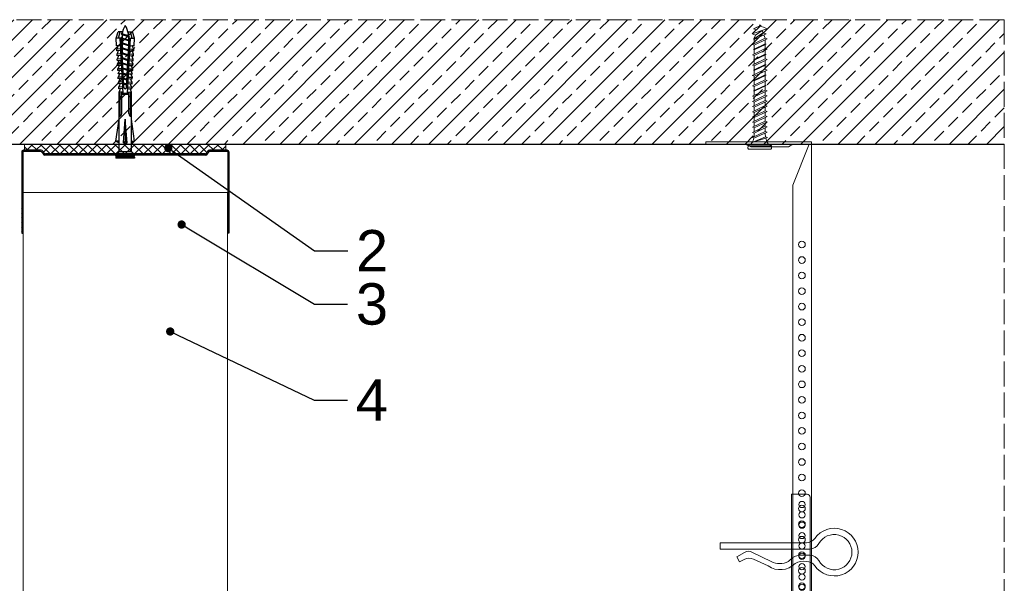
# Model space of a CAD drawing. Header units: millimetres. Extents: x -595 to 3755, y 1445 to 3533.
# Tile 24 of 24: x 3254 to 3730, y 3261 to 3533. Entities that reach past the tile are written whole.
import ezdxf
from ezdxf import colors
from ezdxf.entities.mleader import LeaderData, LeaderLine
from ezdxf.math import Vec2, Vec3

# ---------------------------------------------------------------- set-up
doc = ezdxf.new("R2010")
doc.units = ezdxf.units.MM
doc.linetypes.add('ACAD_ISO02W100', pattern=[15, 12, -3])
for name, color, linetype, lineweight in [('_RIGIPS AKCESORIA', 7, 'Continuous', 18), ('_RIGIPS PROFIL', 7, 'Continuous', 18), ('KRESKOWANIE', 7, 'Continuous', 9), ('OPISY', 7, 'Continuous', 9), ('PRZERYWANA', 7, 'ACAD_ISO02W100', 9)]:
    doc.layers.add(name, color=color, linetype=linetype, lineweight=lineweight)
doc.styles.get("Standard").update_dxf_attribs({"font": 'arial.ttf'})

# ---------------------------------------------------------------- blocks, each defined once
blk = doc.blocks.new('wieszak noniuszowy bok')
at = {"layer": '_RIGIPS AKCESORIA', "lineweight": 0}
for p, q in [((1390.98, 5092.86), (1390.98, 5179.86)), ((1392.48, 5181.36), (1399.98, 5181.36)), ((1399.98, 5024.65), (1399.98, 5181.36)), ((1398.54, 5126.58), (1398.54, 5123.65)), ((1399.98, 5129.95), (1399.97, 5129.95)), ((1399.98, 5129.95), (1401, 5129.95)), ((1399.98, 5126.06), (1399.98, 5102.02)), ((1401, 5129.95), (1401, 5024.65)), ((1401, 5129.95), (1401, 5129.95)), ((1401.42, 5126.58), (1401.42, 5123.65)), ((1398.96, 5122.28), (1399.98, 5122.28)), ((1398.96, 5122.28), (1399.98, 5122.28)), ((1398.96, 5122.28), (1398.96, 5050.72)), ((1399.98, 5116.66), (1401, 5116.66)), ((1399.98, 5116.63), (1399.98, 5116.66)), ((1399.98, 5116.66), (1399.98, 5116.63)), ((1399.98, 5116.62), (1399.98, 5116.63)), ((1399.98, 5116.63), (1399.98, 5116.56)), ((1399.98, 5116.55), (1399.98, 5116.63)), ((1399.98, 5116.63), (1399.98, 5116.55)), ((1399.98, 5116.55), (1399.98, 5116.62)), ((1399.98, 5116.56), (1399.98, 5116.43)), ((1399.98, 5116.42), (1399.98, 5116.55)), ((1399.98, 5116.41), (1399.98, 5116.55)), ((1399.98, 5116.55), (1399.98, 5116.41)), ((1399.98, 5116.43), (1399.98, 5116.25)), ((1399.98, 5116.24), (1399.98, 5116.42)), ((1399.98, 5116.21), (1399.98, 5116.41)), ((1399.98, 5116.41), (1399.98, 5116.21)), ((1399.98, 5116.25), (1399.98, 5116.01)), ((1399.98, 5116), (1399.98, 5116.24)), ((1399.98, 5115.97), (1399.98, 5116.21)), ((1399.98, 5116.21), (1399.98, 5115.97)), ((1399.98, 5116.01), (1399.98, 5115.74)), ((1399.98, 5115.71), (1399.98, 5116)), ((1399.98, 5115.69), (1399.98, 5115.97)), ((1399.98, 5115.97), (1399.98, 5115.69)), ((1399.98, 5115.74), (1399.98, 5115.41)), ((1399.98, 5115.38), (1399.98, 5115.71)), ((1399.98, 5115.37), (1399.98, 5115.69)), ((1399.98, 5115.69), (1399.98, 5115.37)), ((1399.98, 5115.41), (1399.98, 5115.05)), ((1399.98, 5115.02), (1399.98, 5115.38)), ((1399.98, 5115.02), (1399.98, 5115.37)), ((1399.98, 5115.37), (1399.98, 5115.02)), ((1399.98, 5115.05), (1399.98, 5114.67)), ((1399.98, 5114.65), (1399.98, 5115.02)), ((1399.98, 5114.64), (1399.98, 5115.02)), ((1399.98, 5115.02), (1399.98, 5114.64)), ((1399.98, 5114.67), (1399.98, 5114.28)), ((1399.98, 5114.25), (1399.98, 5114.65)), ((1399.98, 5114.25), (1399.98, 5114.64)), ((1399.98, 5114.64), (1399.98, 5114.25)), ((1399.98, 5114.28), (1399.98, 5113.88)), ((1399.98, 5113.85), (1399.98, 5114.25)), ((1399.98, 5113.84), (1399.98, 5114.25)), ((1399.98, 5114.25), (1399.98, 5113.84)), ((1399.98, 5113.88), (1399.98, 5113.48)), ((1399.98, 5113.46), (1399.98, 5113.85)), ((1399.98, 5113.84), (1399.98, 5113.44)), ((1399.98, 5113.44), (1399.98, 5113.84)), ((1399.98, 5113.48), (1399.98, 5113.1)), ((1399.98, 5113.07), (1399.98, 5113.46)), ((1399.98, 5113.44), (1399.98, 5113.06)), ((1399.98, 5113.06), (1399.98, 5113.44)), ((1399.98, 5113.1), (1399.98, 5112.75)), ((1399.98, 5112.72), (1399.98, 5113.07)), ((1399.98, 5113.06), (1399.98, 5112.68)), ((1399.98, 5112.68), (1399.98, 5113.06)), ((1399.98, 5112.75), (1399.98, 5112.42)), ((1399.98, 5112.4), (1399.98, 5112.72)), ((1399.98, 5112.68), (1399.98, 5112.33)), ((1399.98, 5112.33), (1399.98, 5112.68)), ((1399.98, 5112.42), (1399.98, 5112.14)), ((1399.98, 5112.12), (1399.98, 5112.4)), ((1399.98, 5112.33), (1399.98, 5112)), ((1399.98, 5112), (1399.98, 5112.33)), ((1399.98, 5112.14), (1399.98, 5111.9)), ((1399.98, 5111.89), (1399.98, 5112.12)), ((1399.98, 5112), (1399.98, 5111.72)), ((1399.98, 5111.72), (1399.98, 5112)), ((1399.98, 5111.9), (1399.98, 5111.72)), ((1399.98, 5111.72), (1399.98, 5111.89)), ((1399.98, 5111.72), (1399.98, 5111.6)), ((1399.98, 5111.59), (1399.98, 5111.72)), ((1399.98, 5111.72), (1399.98, 5111.48)), ((1399.98, 5111.48), (1399.98, 5111.72)), ((1399.98, 5111.6), (1399.98, 5111.54)), ((1399.98, 5111.53), (1399.98, 5111.59)), ((1399.98, 5111.54), (1399.98, 5111.53)), ((1399.98, 5111.48), (1399.98, 5111.29)), ((1399.98, 5111.29), (1399.98, 5111.48)), ((1399.98, 5111.29), (1399.98, 5111.15)), ((1399.98, 5111.15), (1399.98, 5111.29)), ((1399.98, 5111.15), (1399.98, 5111.06)), ((1399.98, 5111.06), (1399.98, 5111.15)), ((1399.98, 5111.06), (1399.98, 5111.04)), ((1399.98, 5111.04), (1399.98, 5111.06)), ((1399.98, 5111.04), (1401, 5111.04)), ((1398.54, 5106.42), (1398.54, 5103.49)), ((1401.42, 5106.42), (1401.42, 5103.49)), ((1399.98, 5102.02), (1399.98, 5102.1)), ((1399.98, 5091.36), (1392.48, 5091.36)), ((1400.98, 5057.36), (1379.24, 5057.36)), ((1379.24, 5057.36), (1379.24, 5024.65)), ((1380.12, 5057.36), (1380.12, 5024.65)), ((1381.9, 5057.36), (1381.9, 5049.5)), ((1382.79, 5057.36), (1382.79, 5049.5)), ((1393.13, 5057.36), (1393.13, 5049.5)), ((1393.4, 5057.36), (1393.4, 5049.5)), ((1400.98, 5057.36), (1401, 5057.36)), ((1401, 5057.36), (1400.98, 5057.36)), ((1398.96, 5050.72), (1399.98, 5050.72)), ((1381.81, 5042.35), (1381.81, 5049.5)), ((1397.14, 5049.5), (1381.81, 5049.5)), ((1397.14, 5042.35), (1397.14, 5049.5)), ((1381.9, 5042.43), (1381.9, 5027.72)), ((1382.79, 5043.18), (1382.79, 5027.72)), ((1393.13, 5044.79), (1393.13, 5027.72)), ((1393.4, 5044.69), (1393.4, 5027.72)), ((1379.24, 5027.72), (1401, 5027.72)), ((1380.57, 5027.72), (1380.57, 5024.65)), ((1381.46, 5024.65), (1381.46, 5027.72)), ((1399.98, 5026.19), (1401, 5026.19)), ((1379.24, 5024.65), (1381.46, 5024.65)), ((1401, 5024.65), (1399.98, 5024.65))]:
    blk.add_line(p, q, dxfattribs=at)
at = {"layer": '_RIGIPS AKCESORIA'}
for p, q in [((1397.92, 5125.12), (1402.03, 5125.12)), ((1397.92, 5104.96), (1402.03, 5104.96))]:
    blk.add_line(p, q, dxfattribs=at)
for centre, radius in [((1394.98, 5176.36), 1.5), ((1394.98, 5171.36), 1.5), ((1394.98, 5166.36), 1.5), ((1394.98, 5161.36), 1.5), ((1394.98, 5156.36), 1.5), ((1394.98, 5151.36), 1.5), ((1394.98, 5146.36), 1.5), ((1394.98, 5141.36), 1.5), ((1394.98, 5136.36), 1.5), ((1394.98, 5131.36), 1.5), ((1394.98, 5126.36), 1.5), ((1399.98, 5125.12), 2.06), ((1394.98, 5121.36), 1.5), ((1394.98, 5116.36), 1.5), ((1394.98, 5111.36), 1.5), ((1394.98, 5106.36), 1.5), ((1399.98, 5104.96), 2.06), ((1394.98, 5101.36), 1.5), ((1394.98, 5096.36), 1.5)]:
    blk.add_circle(centre, radius, dxfattribs=at)
at = {"layer": '_RIGIPS AKCESORIA', "lineweight": 0}
for centre, start, end in [((1392.48, 5179.86), 90, 180), ((1392.48, 5092.86), 180, 270)]:
    blk.add_arc(centre, 1.5, start, end, dxfattribs=at)
at = {"layer": '_RIGIPS AKCESORIA'}
blk.add_arc((1389.48, 5034.29), 11.12, 46.445, 133.4017, dxfattribs=at)
blk = doc.blocks.new('klamra')
at = {"layer": '_RIGIPS AKCESORIA'}
for p, q in [((6828.19, 2764.92), (6828.19, 2806.53)), ((6831.19, 2764.92), (6831.19, 2808.19)), ((6834.19, 2802.92), (6834.19, 2808.19)), ((6832.87, 2780.55), (6837.19, 2789.57)), ((6839.31, 2788.09), (6836.06, 2780.95)), ((6832.86, 2776.63), (6835, 2772.92)), ((6835, 2772.92), (6837.38, 2774.29)), ((6836.19, 2776.54), (6837.38, 2774.29)), ((6831.19, 2764.92), (6828.19, 2764.92))]:
    blk.add_line(p, q, dxfattribs=at)
for centre, radius, start, end in [((6832.69, 2820.02), 11.5, 305.1527, 234.8473), ((6832.69, 2820.02), 8.5, 298.7822, 241.2178), ((6823.19, 2806.53), 5, 0, 54.8473), ((6826.19, 2808.19), 5, 0, 61.2178), ((6839.19, 2808.19), 5, 118.7822, 180), ((6842.19, 2806.53), 5, 125.1527, 180), ((6845.23, 2805.18), 8.16, 170.4436, 210.2847), ((6843.93, 2805.32), 10.09, 195.2653, 228.1308), ((6831.19, 2793.92), 10, 324.3132, 45.573), ((6829.23, 2793.69), 8.97, 332.6387, 27.3613), ((6835.87, 2778.58), 3.59, 146.8414, 212.9715), ((6840.61, 2778.88), 5, 155.5109, 207.8622)]:
    blk.add_arc(centre, radius, start, end, dxfattribs=at)
blk = doc.blocks.new('noniusz gorny')
at = {"layer": '_RIGIPS AKCESORIA'}
for p, q in [((1619.18, 5099.69), (1619.18, 5389.69)), ((1620.18, 5388.69), (1628.18, 5388.69)), ((1620.18, 5388.69), (1628.18, 5368.79)), ((1630.21, 5387.39), (1628.18, 5388.69)), ((1648.47, 5387.39), (1651.34, 5388.69)), ((1651.34, 5388.69), (1670.18, 5388.69)), ((1670.18, 5388.69), (1670.18, 5389.69)), ((1630.21, 5387.39), (1648.47, 5387.39)), ((1628.18, 5104.69), (1628.18, 5368.79)), ((1623.18, 5099.69), (1619.18, 5099.69))]:
    blk.add_line(p, q, dxfattribs=at)
at = {"layer": '_RIGIPS AKCESORIA', "linetype": 'Continuous'}
blk.add_line((1670.18, 5389.69), (1619.18, 5389.69), dxfattribs=at)
at = {"layer": '_RIGIPS AKCESORIA'}
for centre in [(1623.73, 5340.19), (1623.73, 5332.69), (1623.73, 5325.19), (1623.73, 5317.69), (1623.73, 5310.19), (1623.73, 5302.69), (1623.73, 5295.19), (1623.73, 5287.69), (1623.73, 5280.19), (1623.73, 5272.69), (1623.73, 5265.19), (1623.73, 5257.69), (1623.73, 5250.19), (1623.73, 5242.69), (1623.73, 5235.19), (1623.73, 5227.69), (1623.73, 5220.19), (1623.73, 5212.69), (1623.73, 5205.19), (1623.73, 5197.69), (1623.73, 5190.19), (1623.73, 5182.69), (1623.73, 5175.19), (1623.73, 5167.69), (1623.73, 5160.19), (1623.73, 5152.69), (1623.73, 5145.19), (1623.73, 5137.69), (1623.73, 5130.19), (1623.73, 5122.69), (1623.73, 5115.19), (1623.73, 5107.69)]:
    blk.add_circle(centre, 1.6, dxfattribs=at)
blk.add_arc((1623.18, 5104.69), 5, 270, 0, dxfattribs=at)
blk = doc.blocks.new('kolek beton 65')
at = {"layer": '_RIGIPS AKCESORIA'}
for p, q in [((-68.91, -931.37), (-69.76, -932.23)), ((-67.81, -931.28), (-68.91, -931.37)), ((-68.91, -942.59), (-68.91, -931.37)), ((-67.26, -942.18), (-67.26, -931.78)), ((-126.91, -936.37), (-127.26, -936.98)), ((-127.02, -936.57), (-125.7, -939.37)), ((-125.41, -940.08), (-126.91, -936.37)), ((-125.96, -934.72), (-126.69, -936.74)), ((-125.3, -933.58), (-125.96, -934.72)), ((-122.91, -940.73), (-125.3, -933.58)), ((-123.47, -935.41), (-124.54, -935.85)), ((-122.3, -939.04), (-124.54, -935.85)), ((-122.93, -933.94), (-123.47, -935.41)), ((-123.47, -935.41), (-120.37, -939.96)), ((-120.25, -939.63), (-122.93, -933.94)), ((-120.86, -934.33), (-122.44, -934.98)), ((-120.81, -934.33), (-120.86, -934.33)), ((-120.48, -933.42), (-120.81, -934.33)), ((-117.85, -940.54), (-120.81, -934.33)), ((-117.51, -939.63), (-120.48, -933.42)), ((-118.08, -934.33), (-120.05, -934.33)), ((-117.93, -933.94), (-118.08, -934.33)), ((-118.08, -934.33), (-115.39, -940.02)), ((-115.25, -939.63), (-117.93, -933.94)), ((-115.81, -934.33), (-117.73, -934.33)), ((-115.48, -933.42), (-115.81, -934.33)), ((-112.85, -940.54), (-115.81, -934.33)), ((-112.51, -939.63), (-115.48, -933.42)), ((-113.08, -934.33), (-115.05, -934.33)), ((-112.93, -933.94), (-113.08, -934.33)), ((-113.08, -934.33), (-110.39, -940.02)), ((-110.25, -939.63), (-112.93, -933.94)), ((-110.81, -934.33), (-112.73, -934.33)), ((-110.48, -933.42), (-110.81, -934.33)), ((-110.48, -933.42), (-110.81, -934.33)), ((-108.28, -939.63), (-110.81, -934.33)), ((-107.85, -940.54), (-110.81, -934.33)), ((-107.51, -939.63), (-110.48, -933.42)), ((-108.08, -934.33), (-110.05, -934.33)), ((-107.51, -939.63), (-110.05, -934.33)), ((-107.93, -933.94), (-108.08, -934.33)), ((-108.08, -934.33), (-105.39, -940.02)), ((-105.25, -939.63), (-107.93, -933.94)), ((-105.81, -934.33), (-107.73, -934.33)), ((-105.48, -933.42), (-105.81, -934.33)), ((-102.85, -940.54), (-105.81, -934.33)), ((-102.51, -939.63), (-105.48, -933.42)), ((-103.08, -934.33), (-105.05, -934.33)), ((-102.93, -933.94), (-103.08, -934.33)), ((-103.08, -934.33), (-100.39, -940.02)), ((-100.25, -939.63), (-102.93, -933.94)), ((-100.81, -934.33), (-102.73, -934.33)), ((-100.48, -933.42), (-100.81, -934.33)), ((-97.85, -940.54), (-100.81, -934.33)), ((-97.51, -939.63), (-100.48, -933.42)), ((-98.08, -934.33), (-100.05, -934.33)), ((-97.93, -933.94), (-98.08, -934.33)), ((-98.08, -934.33), (-95.39, -940.02)), ((-95.25, -939.63), (-97.93, -933.94)), ((-95.81, -934.33), (-97.73, -934.33)), ((-95.48, -933.42), (-95.81, -934.33)), ((-92.85, -940.54), (-95.81, -934.33)), ((-92.51, -939.63), (-95.48, -933.42)), ((-93.31, -934.33), (-95.05, -934.33)), ((-92.98, -933.42), (-93.31, -934.33)), ((-90.35, -940.54), (-93.31, -934.33)), ((-90.01, -939.63), (-92.98, -933.42)), ((-90.81, -934.33), (-92.55, -934.33)), ((-90.48, -933.42), (-90.81, -934.33)), ((-87.85, -940.54), (-90.81, -934.33)), ((-87.51, -939.63), (-90.48, -933.42)), ((-88.31, -934.33), (-90.05, -934.33)), ((-87.98, -933.42), (-88.31, -934.33)), ((-85.35, -940.54), (-88.31, -934.33)), ((-85.01, -939.63), (-87.98, -933.42)), ((-85.81, -934.33), (-87.55, -934.33)), ((-85.48, -933.42), (-85.81, -934.33)), ((-82.85, -940.54), (-85.81, -934.33)), ((-82.51, -939.63), (-85.48, -933.42)), ((-83.31, -934.33), (-85.05, -934.33)), ((-82.98, -933.42), (-83.31, -934.33)), ((-80.35, -940.54), (-83.31, -934.33)), ((-80.01, -939.63), (-82.98, -933.42)), ((-80.81, -934.33), (-82.55, -934.33)), ((-80.48, -933.42), (-80.81, -934.33)), ((-77.85, -940.54), (-80.81, -934.33)), ((-77.51, -939.63), (-80.48, -933.42)), ((-80.05, -934.33), (-78.31, -934.33)), ((-77.98, -933.42), (-78.31, -934.33)), ((-75.35, -940.54), (-78.31, -934.33)), ((-75.01, -939.63), (-77.98, -933.42)), ((-75.81, -934.33), (-77.55, -934.33)), ((-75.47, -933.37), (-75.81, -934.33)), ((-72.85, -940.54), (-75.81, -934.33)), ((-75.47, -933.37), (-72.61, -939.89)), ((-72.91, -933.23), (-73.27, -934.2)), ((-73.27, -934.2), (-70.43, -940.67)), ((-70.43, -940.67), (-72.91, -933.23)), ((-69.76, -932.23), (-69.76, -941.73)), ((-126.9, -936.83), (-127.26, -936.98)), ((-126.72, -937.2), (-127.26, -936.98)), ((-126.69, -936.74), (-126.75, -936.77)), ((-126.69, -936.74), (-122.91, -940.73)), ((-124.89, -938.64), (-125.41, -940.08)), ((-122.3, -939.04), (-122.91, -940.73)), ((-120.86, -939.63), (-122.3, -939.04)), ((-120.6, -939.63), (-120.86, -939.63)), ((-120.25, -939.63), (-120.37, -939.96)), ((-118.28, -939.63), (-120.25, -939.63)), ((-117.51, -939.63), (-117.85, -940.54)), ((-115.58, -939.63), (-117.51, -939.63)), ((-115.25, -939.63), (-115.39, -940.02)), ((-113.28, -939.63), (-115.25, -939.63)), ((-112.51, -939.63), (-112.85, -940.54)), ((-110.6, -939.63), (-112.51, -939.63)), ((-110.25, -939.63), (-110.39, -940.02)), ((-108.28, -939.63), (-110.25, -939.63)), ((-107.51, -939.63), (-107.85, -940.54)), ((-107.51, -939.63), (-107.85, -940.54)), ((-105.6, -939.63), (-107.51, -939.63)), ((-105.25, -939.63), (-105.39, -940.02)), ((-103.28, -939.63), (-105.25, -939.63)), ((-102.51, -939.63), (-102.91, -940.73)), ((-100.6, -939.63), (-102.51, -939.63)), ((-100.25, -939.63), (-100.41, -940.08)), ((-98.28, -939.63), (-100.25, -939.63)), ((-97.51, -939.63), (-97.85, -940.54)), ((-95.6, -939.63), (-97.51, -939.63)), ((-95.25, -939.63), (-95.39, -940.02)), ((-93.28, -939.63), (-95.25, -939.63)), ((-92.51, -939.63), (-92.85, -940.54)), ((-90.78, -939.63), (-92.51, -939.63)), ((-90.01, -939.63), (-90.35, -940.54)), ((-88.28, -939.63), (-90.01, -939.63)), ((-87.51, -939.63), (-87.85, -940.54)), ((-85.78, -939.63), (-87.51, -939.63)), ((-85.01, -939.63), (-85.35, -940.54)), ((-83.28, -939.63), (-85.01, -939.63)), ((-82.51, -939.63), (-82.85, -940.54)), ((-80.78, -939.63), (-82.51, -939.63)), ((-80.01, -939.63), (-80.35, -940.54)), ((-78.28, -939.63), (-80.01, -939.63)), ((-77.51, -939.63), (-77.85, -940.54)), ((-77.51, -939.63), (-75.78, -939.63)), ((-75.01, -939.63), (-75.35, -940.54)), ((-72.61, -939.89), (-72.85, -940.54)), ((-68.91, -942.59), (-69.76, -941.73)), ((-67.81, -942.68), (-68.91, -942.59))]:
    blk.add_line(p, q, dxfattribs=at)
for centre, radius, start, end in [((-67.76, -931.78), 0.5, 0, 95), ((-74.88, -924.33), 10, 269.0428, 279.2887), ((-74.88, -924.33), 10, 282.9916, 297.2521), ((-70.76, -932.33), 1, 297.387, 0.1192), ((-74.88, -949.63), 10, 80.5289, 90.7633), ((-74.88, -949.63), 10, 62.7479, 76.8682), ((-70.76, -941.63), 1, 359.8807, 62.6128), ((-67.76, -942.18), 0.5, 265, 360)]:
    blk.add_arc(centre, radius, start, end, dxfattribs=at)
blk = doc.blocks.new('UW 100 ULTRASTIL')
h = blk.add_hatch()
h.set_pattern_fill('ANSI31', color=256, scale=0.5, style=0)
h.paths.add_polyline_path([(166.82, 2.35), (89.14, 2.35, 0.286951), (88.24, 1.79), (87.91, 1.11, -0.286951), (87.01, 0.55), (78.78, 0.55, -0.414214), (78.53, 0.8), (78.53, 40), (77.98, 40), (77.98, 0.8, 0.414214), (78.78, 0), (87.35, 0, 0.286951), (88.25, 0.56), (88.58, 1.24, -0.286951), (89.48, 1.8), (166.48, 1.8, -0.286951), (167.38, 1.24), (167.71, 0.56, 0.286951), (168.61, 0), (177.18, 0, 0.414214), (177.98, 0.8), (177.98, 40), (177.43, 40), (177.43, 0.8, -0.414214), (177.18, 0.55), (168.95, 0.55, -0.286951), (168.05, 1.11), (167.72, 1.79, 0.286951)])
for p, q in [((77.98, 0.8), (77.98, 40)), ((77.98, 40), (78.53, 40)), ((78.53, 0.8), (78.53, 40)), ((177.43, 0.8), (177.43, 40)), ((177.98, 40), (177.43, 40)), ((177.98, 0.8), (177.98, 40)), ((78.78, 0.55), (87.01, 0.55)), ((78.78, 0), (87.35, 0)), ((87.91, 1.11), (88.24, 1.79)), ((88.25, 0.56), (88.58, 1.24)), ((89.14, 2.35), (166.82, 2.35)), ((89.48, 1.8), (166.48, 1.8)), ((167.71, 0.56), (167.38, 1.24)), ((168.05, 1.11), (167.72, 1.79)), ((168.61, 0), (177.18, 0)), ((168.95, 0.55), (177.18, 0.55))]:
    blk.add_line(p, q)
for centre, radius, start, end in [((78.78, 0.8), 0.8, 180, 270), ((78.78, 0.8), 0.25, 180, 270), ((87.01, 1.55), 1, 270, 334.0435), ((87.35, 1), 1, 270, 334.0435), ((89.14, 1.35), 1, 90, 154.0435), ((89.48, 0.8), 1, 90, 154.0435), ((166.48, 0.8), 1, 25.9565, 90), ((166.82, 1.35), 1, 25.9565, 90), ((168.61, 1), 1, 205.9565, 270), ((168.95, 1.55), 1, 205.9565, 270), ((177.18, 0.8), 0.8, 270, 0), ((177.18, 0.8), 0.25, 270, 0)]:
    blk.add_arc(centre, radius, start, end)
blk = doc.blocks.new('kolek rozprezny komplet 60')
for p, q in [((390.66, 217.01), (390.76, 218.91)), ((393.75, 218.75), (390.71, 217.96)), ((393.81, 219.85), (390.76, 218.91)), ((393.68, 217.35), (393.81, 219.85)), ((397.41, 219.66), (393.81, 219.85)), ((397.31, 217.76), (397.41, 219.66)), ((399, 219.58), (397.82, 218.98)), ((398.9, 217.68), (399, 219.58)), ((399.8, 219.54), (399, 219.58)), ((399.7, 217.64), (399.8, 219.54)), ((401.4, 219.45), (400.22, 218.85)), ((401.3, 217.56), (401.4, 219.45)), ((402.2, 219.41), (401.4, 219.45)), ((402.1, 217.51), (402.2, 219.41)), ((403.8, 219.33), (402.61, 218.72)), ((403.7, 217.43), (403.8, 219.33)), ((404.6, 219.29), (403.8, 219.33)), ((404.5, 217.39), (404.6, 219.29)), ((406.19, 219.2), (405.01, 218.6)), ((406.09, 217.3), (406.19, 219.2)), ((406.99, 219.16), (406.19, 219.2)), ((406.89, 217.26), (406.99, 219.16)), ((408.59, 219.08), (407.41, 218.47)), ((408.49, 217.18), (408.59, 219.08)), ((409.39, 219.03), (408.59, 219.08)), ((409.29, 217.14), (409.39, 219.03)), ((410.99, 218.95), (409.8, 218.35)), ((410.89, 217.05), (410.99, 218.95)), ((412.59, 218.87), (411.4, 218.26)), ((412.49, 216.97), (412.59, 218.87)), ((413.38, 218.82), (412.59, 218.87)), ((413.28, 216.93), (413.38, 218.82)), ((414.98, 218.74), (413.8, 218.14)), ((414.88, 216.84), (414.98, 218.74)), ((415.78, 218.7), (414.98, 218.74)), ((443.47, 219.95), (432.8, 218.45)), ((443.47, 218.45), (443.47, 219.95)), ((443.47, 219.95), (444.34, 218.45)), ((450.17, 219.95), (448.67, 218.45)), ((450.17, 219.95), (450.17, 210.95)), ((450.67, 219.95), (450.17, 219.95)), ((450.67, 219.95), (450.67, 210.95)), ((450.67, 219.35), (451.17, 219.95)), ((451.17, 219.95), (451.67, 219.95)), ((451.17, 219.95), (451.17, 210.95)), ((451.67, 219.95), (451.67, 210.95)), ((393.15, 216.88), (390.66, 217.01)), ((393.15, 214.02), (390.66, 213.89)), ((391.67, 216.95), (392.67, 216.95)), ((392.67, 216.95), (391.67, 213.95)), ((392.67, 216.95), (392.07, 213.95)), ((393.07, 216.95), (392.07, 213.95)), ((392.67, 216.95), (393.04, 217.45)), ((393.07, 216.95), (393.04, 217.45)), ((393.07, 216.95), (394.67, 216.95)), ((394.67, 216.95), (393.67, 213.95)), ((417.38, 216.11), (393.68, 217.35)), ((417.38, 214.79), (393.68, 213.55)), ((420.47, 216.55), (393.71, 217.95)), ((420.47, 214.35), (393.71, 212.95)), ((394.67, 216.95), (394.07, 213.95)), ((395.07, 216.95), (394.07, 213.95)), ((394.67, 216.95), (394.92, 217.29)), ((395.07, 216.95), (395.05, 217.28)), ((395.07, 216.95), (397.07, 216.95)), ((397.07, 216.95), (396.07, 213.95)), ((397.07, 216.95), (396.47, 213.95)), ((397.47, 216.95), (396.47, 213.95)), ((397.07, 216.95), (397.23, 217.17)), ((397.47, 216.95), (397.46, 217.16)), ((397.47, 216.95), (399.47, 216.95)), ((397.67, 217.14), (397.71, 217.74)), ((398.47, 217.1), (398.5, 217.7)), ((399.47, 216.95), (398.47, 213.95)), ((399.47, 216.95), (398.87, 213.95)), ((399.87, 216.95), (398.87, 213.95)), ((399.47, 216.95), (399.55, 217.05)), ((399.87, 216.95), (399.87, 217.03)), ((399.87, 216.95), (401.38, 216.95)), ((400.07, 217.02), (400.1, 217.62)), ((400.87, 216.98), (400.9, 217.58)), ((401.87, 216.92), (400.87, 213.95)), ((401.87, 216.92), (401.27, 213.95)), ((402.26, 216.9), (401.27, 213.95)), ((402.47, 216.89), (402.5, 217.49)), ((402.47, 214.01), (402.5, 213.41)), ((403.27, 216.85), (403.3, 217.45)), ((403.27, 214.05), (403.3, 213.45)), ((404.22, 216.8), (403.31, 214.05)), ((404.24, 216.8), (403.7, 214.07)), ((404.62, 216.78), (403.72, 214.07)), ((404.86, 216.77), (404.9, 217.37)), ((404.86, 214.13), (404.9, 213.53)), ((405.66, 216.73), (405.69, 217.32)), ((405.66, 214.17), (405.69, 213.58)), ((406.58, 216.68), (405.75, 214.18)), ((406.62, 216.68), (406.12, 214.2)), ((406.98, 216.66), (406.16, 214.2)), ((407.26, 216.64), (407.29, 217.24)), ((407.26, 214.26), (407.29, 213.66)), ((408.06, 216.6), (408.09, 217.2)), ((408.06, 214.3), (408.09, 213.7)), ((408.94, 216.55), (408.19, 214.31)), ((408.99, 216.55), (408.55, 214.33)), ((409.34, 216.53), (408.6, 214.33)), ((409.66, 216.52), (409.69, 217.12)), ((409.66, 214.38), (409.69, 213.79)), ((410.46, 216.47), (410.49, 217.07)), ((410.46, 214.43), (410.49, 213.83)), ((411.3, 216.43), (410.64, 214.44)), ((411.37, 216.43), (410.98, 214.45)), ((411.69, 216.41), (411.04, 214.46)), ((412.05, 216.39), (412.09, 216.99)), ((412.05, 214.51), (412.09, 213.91)), ((412.85, 216.35), (412.89, 216.95)), ((412.85, 214.55), (412.89, 213.95)), ((413.66, 216.31), (413.08, 214.56)), ((413.75, 216.3), (413.4, 214.58)), ((414.05, 216.29), (413.49, 214.58)), ((414.45, 216.27), (414.48, 216.86)), ((414.45, 214.64), (414.48, 214.04)), ((414.88, 214.06), (414.98, 212.16)), ((415.25, 216.22), (415.28, 216.82)), ((415.25, 214.68), (415.28, 214.08)), ((416.02, 216.18), (415.52, 214.69)), ((415.68, 216.8), (415.78, 218.7)), ((415.68, 214.1), (415.78, 212.2)), ((416.12, 216.18), (415.83, 214.71)), ((416.41, 216.16), (415.93, 214.71)), ((417.38, 218.62), (416.2, 218.01)), ((417.28, 216.72), (417.38, 218.62)), ((417.28, 214.18), (417.38, 212.29)), ((418.18, 218.57), (417.38, 218.62)), ((418.22, 215.58), (418.01, 214.95)), ((418.08, 216.68), (418.18, 218.57)), ((418.08, 214.22), (418.18, 212.33)), ((419.78, 218.49), (418.59, 217.89)), ((419.68, 216.59), (419.78, 218.49)), ((419.68, 214.31), (419.78, 212.41)), ((430.17, 217.15), (419.71, 217.15)), ((431.37, 217.95), (419.75, 217.95)), ((448.67, 218.45), (419.77, 218.45)), ((420.47, 217.15), (420.47, 213.75)), ((420.67, 217.15), (420.67, 213.75)), ((420.87, 217.15), (420.87, 213.75)), ((444.34, 216.37), (432.8, 215.45)), ((432.8, 215.45), (443.47, 215.45)), ((444.34, 214.53), (432.8, 215.45)), ((444.34, 216.37), (443.47, 215.45)), ((444.34, 214.53), (443.47, 215.45)), ((444.34, 214.53), (444.34, 216.37)), ((448.67, 218.45), (448.67, 212.45)), ((448.67, 216.95), (448.67, 213.95)), ((390.66, 213.89), (390.76, 211.99)), ((393.75, 212.15), (390.71, 212.94)), ((393.81, 211.05), (390.76, 211.99)), ((391.67, 213.95), (391.71, 213.45)), ((391.71, 213.45), (392.07, 213.95)), ((392.07, 213.95), (393.67, 213.95)), ((393.67, 213.95), (393.7, 213.55)), ((393.68, 213.55), (393.81, 211.05)), ((393.78, 213.55), (394.07, 213.95)), ((397.41, 211.24), (393.81, 211.05)), ((394.07, 213.95), (396.07, 213.95)), ((396.07, 213.95), (396.09, 213.67)), ((396.28, 213.68), (396.47, 213.95)), ((396.47, 213.95), (398.47, 213.95)), ((397.31, 213.14), (397.41, 211.24)), ((397.67, 213.76), (397.71, 213.16)), ((399, 211.32), (397.82, 211.93)), ((398.47, 213.95), (398.48, 213.8)), ((398.47, 213.8), (398.5, 213.2)), ((398.77, 213.81), (398.87, 213.95)), ((398.87, 213.95), (400.87, 213.95)), ((398.9, 213.22), (399, 211.32)), ((399.8, 211.36), (399, 211.32)), ((399.7, 213.26), (399.8, 211.36)), ((400.07, 213.88), (400.1, 213.28)), ((401.4, 211.45), (400.22, 212.05)), ((400.87, 213.95), (400.88, 213.92)), ((400.87, 213.92), (400.9, 213.32)), ((401.27, 213.95), (401.38, 213.95)), ((401.27, 213.94), (401.27, 213.95)), ((401.3, 213.35), (401.4, 211.45)), ((402.2, 211.49), (401.4, 211.45)), ((402.1, 213.39), (402.2, 211.49)), ((403.8, 211.57), (402.61, 212.18)), ((403.7, 213.47), (403.8, 211.57)), ((404.6, 211.62), (403.8, 211.57)), ((404.5, 213.51), (404.6, 211.62)), ((406.19, 211.7), (405.01, 212.3)), ((406.09, 213.6), (406.19, 211.7)), ((406.99, 211.74), (406.19, 211.7)), ((406.89, 213.64), (406.99, 211.74)), ((408.59, 211.82), (407.41, 212.43)), ((408.49, 213.72), (408.59, 211.82)), ((409.39, 211.87), (408.59, 211.82)), ((409.29, 213.76), (409.39, 211.87)), ((410.99, 211.95), (409.8, 212.55)), ((410.89, 213.85), (410.99, 211.95)), ((412.59, 212.03), (411.4, 212.64)), ((412.49, 213.93), (412.59, 212.03)), ((413.38, 212.08), (412.59, 212.03)), ((413.28, 213.97), (413.38, 212.08)), ((414.98, 212.16), (413.8, 212.76)), ((415.78, 212.2), (414.98, 212.16)), ((417.38, 212.29), (416.2, 212.89)), ((418.18, 212.33), (417.38, 212.29)), ((419.78, 212.41), (418.59, 213.01)), ((430.17, 213.75), (419.71, 213.75)), ((431.37, 212.95), (419.75, 212.95)), ((448.67, 212.45), (419.77, 212.45)), ((443.47, 210.95), (432.8, 212.45)), ((443.47, 212.45), (443.47, 210.95)), ((443.47, 210.95), (444.34, 212.45)), ((450.17, 210.95), (448.67, 212.45)), ((450.67, 210.95), (450.17, 210.95)), ((450.67, 211.55), (451.17, 210.95)), ((451.17, 210.95), (451.67, 210.95))]:
    blk.add_line(p, q)
for centre, radius, start, end in [((397.68, 219.24), 0.3, 177, 297), ((400.08, 219.12), 0.3, 177, 297), ((402.48, 218.99), 0.3, 177, 297), ((404.87, 218.87), 0.3, 177, 297), ((407.27, 218.74), 0.3, 177, 297), ((393.41, 206.24), 10.85, 99.2038, 121.9083), ((393.41, 224.66), 10.85, 238.0917, 260.7962), ((393.65, 216.85), 0.5, 87, 177), ((393.65, 214.05), 0.5, 183, 273), ((409.67, 218.61), 0.3, 177, 297), ((411.27, 218.53), 0.3, 177, 297), ((413.66, 218.41), 0.3, 177, 297), ((416.06, 218.28), 0.3, 177, 297), ((417.55, 215.45), 0.682, 255.8604, 104.1386), ((418.46, 218.15), 0.3, 177, 297), ((422.67, 216.95), 1, 90, 168.463), ((430.17, 218.45), 1.3, 270, 0), ((397.68, 211.66), 0.3, 63, 183), ((400.08, 211.78), 0.3, 63, 183), ((402.48, 211.91), 0.3, 63, 183), ((404.87, 212.03), 0.3, 63, 183), ((407.27, 212.16), 0.3, 63, 183), ((409.67, 212.29), 0.3, 63, 183), ((411.27, 212.37), 0.3, 63, 183), ((413.66, 212.5), 0.3, 63, 183), ((416.06, 212.62), 0.3, 63, 183), ((418.46, 212.75), 0.3, 63, 183), ((422.67, 213.95), 1, 191.537, 270), ((430.17, 212.45), 1.3, 0, 90)]:
    blk.add_arc(centre, radius, start, end)
blk = doc.blocks.new('_Dot')
at = {"color": 0, "linetype": 'ByBlock', "lineweight": -2}
blk.add_line((-0.5, 0), (-1, 0), dxfattribs=at)
at = {"color": 0, "linetype": 'ByBlock', "const_width": 0.5}
blk.add_lwpolyline([(-0.25, 0, 1), (0.25, 0, 1)], format="xyb", close=True, dxfattribs=at)

msp = doc.modelspace()

# ---------------------------------------------------------------- hatches: boundary and pattern name
at = {"layer": 'KRESKOWANIE'}
h = msp.add_hatch(dxfattribs=at)
h.set_pattern_fill('ANSI33', color=256, scale=2, angle=180, style=0)
h.set_pattern_definition([(225, (1763.163, 1963.728), (8.980256, -8.980256), []), (225, (1754.183, 1963.728), (8.980256, -8.980256), [6.35, -3.175])])
h.paths.add_polyline_path([(2880.866, 3532.985), (2880.866, 3472.985), (3729.866, 3472.985), (3729.866, 3532.985)])
h = msp.add_hatch(dxfattribs=at)
h.set_pattern_fill('ANSI37', color=256, angle=270, style=0)
h.set_pattern_definition([(315, (5256.1412, 4907.114), (2.245064, 2.245064), []), (45, (5256.1412, 4907.114), (-2.245064, 2.245064), [])])
h.paths.add_polyline_path([(3265.64, 3469.423), (3265.969, 3468.747, 0.2869508), (3266.868, 3468.185), (3343.865, 3468.185, 0.2869508), (3344.764, 3468.747), (3345.093, 3469.423, -0.2869508), (3345.992, 3469.985), (3353.966, 3469.985), (3353.966, 3472.985), (3256.766, 3472.985), (3256.766, 3469.985), (3264.741, 3469.985, -0.2869508)])

# ---------------------------------------------------------------- linework, layer by layer
msp.add_line((2880.866, 3472.985), (3729.866, 3472.985))
at = {"layer": '_RIGIPS PROFIL', "lineweight": 9}
for p, q in [((3255.966, 3449.585), (3354.766, 3449.585)), ((3255.966, 3039.787), (3255.966, 3449.585)), ((3354.766, 3039.787), (3354.766, 3449.585))]:
    msp.add_line(p, q, dxfattribs=at)
at = {"layer": 'KRESKOWANIE'}
for p, q in [((3256.766, 3469.985), (3256.766, 3472.985)), ((3353.966, 3469.985), (3353.966, 3472.985))]:
    msp.add_line(p, q, dxfattribs=at)
at = {"layer": 'PRZERYWANA'}
for q in [(2880.866, 3532.985), (3729.866, 3087.537)]:
    msp.add_line((3729.866, 3532.985), q, dxfattribs=at)

# ---------------------------------------------------------------- block references
for name, p, rotation in [('kolek rozprezny komplet 60', (3089.916, 3917.81), 270), ('UW 100 ULTRASTIL', (3433.346, 3469.985), 180)]:
    msp.add_blockref(name, p, dxfattribs=dict(rotation=rotation))
at = {"color": 253, "xscale": -1}
for name, p in [('noniusz gorny', (5255.874, -1915.707)), ('wieszak noniuszowy bok', (5027.107, -1877.372))]:
    msp.add_blockref(name, p, dxfattribs=at)
at = {"color": 253, "rotation": 270}
msp.add_blockref('klamra', (827.757, 10108.677), dxfattribs=at)
at = {"layer": '_RIGIPS AKCESORIA', "rotation": 270}
msp.add_blockref('kolek beton 65', (4548.75, 3403.224), dxfattribs=at)

# ---------------------------------------------------------------- leaders
at = {"layer": 'OPISY'}
ml = msp.add_multileader_mtext('Standard', dxfattribs=at)
ml.set_content('2', color=256)
ml.set_leader_properties()
ml.set_arrow_properties(name='DOT')
ml.build(insert=Vec2(0, 0))
ml.multileader.update_dxf_attribs({"dogleg_length": 16})
ctx = ml.context
ctx.base_point, ctx.char_height, ctx.landing_gap_size, ctx.plane_origin = Vec3(3412.755, 3421.454), 20, 4, Vec3(3326.133, 3470.984)
notes = []
notes.append((ctx, [(0, (1, 1, 0), (3396.755, 3421.454), (1, 0), 16, [(0, [(3326.133, 3470.984)], 0, [])])]))
ctx.mtext.insert, ctx.mtext.flow_direction = Vec3(3416.755, 3431.454), 5
ml = msp.add_multileader_mtext('Standard', dxfattribs=at)
ml.set_content('3', color=256)
ml.set_leader_properties()
ml.set_arrow_properties(name='DOT')
ml.build(insert=Vec2(0, 0))
ml.multileader.update_dxf_attribs({"dogleg_length": 16})
ctx = ml.context
ctx.base_point, ctx.char_height, ctx.landing_gap_size, ctx.plane_origin = Vec3(3412.718, 3395.605), 20, 4, Vec3(3318.394, 3433.352)
notes.append((ctx, [(0, (1, 1, 0), (3396.718, 3395.605), (1, 0), 16, [(0, [(3332.57, 3434.114)], 0, [])])]))
ctx.mtext.insert, ctx.mtext.flow_direction = Vec3(3416.718, 3405.783), 5
ml = msp.add_multileader_mtext('Standard', dxfattribs=at)
ml.set_content('4', color=256)
ml.set_leader_properties()
ml.set_arrow_properties(name='DOT')
ml.build(insert=Vec2(0, 0))
ml.multileader.update_dxf_attribs({"dogleg_length": 16})
ctx = ml.context
ctx.base_point, ctx.char_height, ctx.landing_gap_size, ctx.plane_origin = Vec3(3412.653, 3349.39), 20, 4, Vec3(3327.069, 3382.481)
notes.append((ctx, [(0, (1, 1, 0), (3396.653, 3349.39), (1, 0), 16, [(0, [(3327.069, 3382.481)], 0, [])])]))
ctx.mtext.insert, ctx.mtext.flow_direction = Vec3(3416.653, 3359.39), 5
for ctx, leaders in notes:
    for number, flags, end, landing, length, lines in leaders:
        leader = LeaderData()
        leader.index, (leader.has_last_leader_line, leader.has_dogleg_vector, leader.attachment_direction) = number, flags
        leader.last_leader_point, leader.dogleg_vector, leader.dogleg_length = Vec3(end), Vec3(landing), length
        for number, points, colour, breaks in lines:
            line = LeaderLine()
            line.index, line.vertices, line.color, line.breaks = number, Vec3.list(points), colors.encode_raw_color(colour), breaks
            leader.lines.append(line)
        ctx.leaders.append(leader)

doc.saveas('drawing.dxf')
